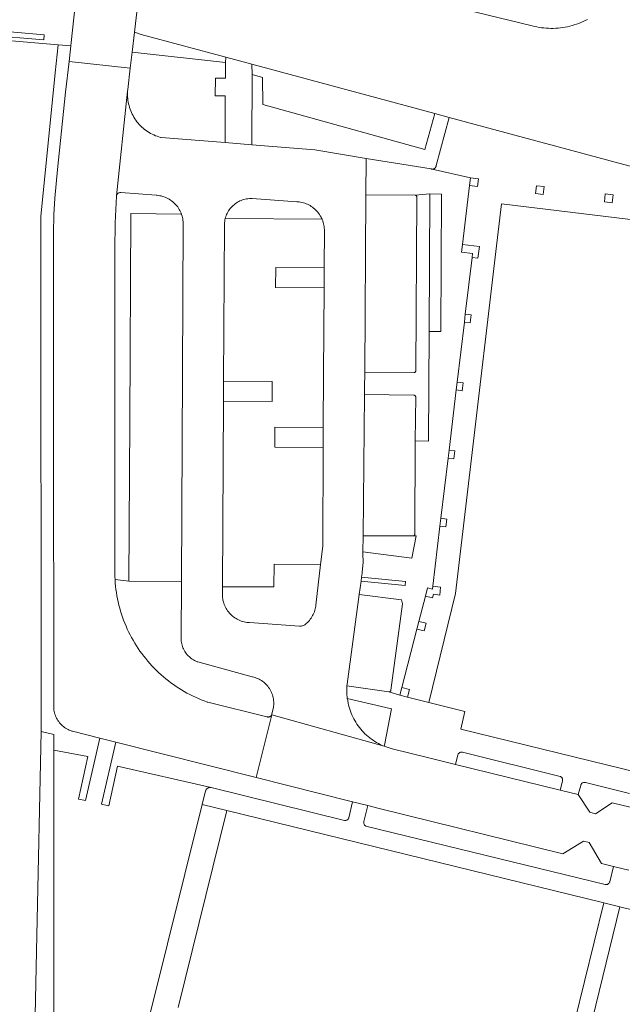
# Model space of a CAD drawing. Extents: x 152825 to 164088, y 457113 to 463005.
# Tile 36 of 256: x 156422 to 156488, y 458829 to 458936. Entities that reach past the tile are written whole.
import ezdxf

# ---------------------------------------------------------------- set-up
doc = ezdxf.new("R2010")
doc.units = 0
doc.header["$LTSCALE"] = 0.5
for name, color, linetype, lineweight in [('B-PV-VH-ONVERHARD_ZAND-GV', 251, 'CONTINUOUS', 18), ('B-PV-VH-OPENVERHARDING_BETONSTRAATSTEEN-GV', 251, 'CONTINUOUS', 18), ('B-PV-VH-OPENVERHARDING_STRAATBAKSTEEN-GV', 251, 'CONTINUOUS', 18)]:
    doc.layers.add(name, color=color, linetype=linetype, lineweight=lineweight)

msp = doc.modelspace()

# ---------------------------------------------------------------- linework, layer by layer
at = {"layer": 'B-PV-VH-ONVERHARD_ZAND-GV', "flags": 128}
for points in [[(156460.96, 458940.059), (156478.251, 458935.812), (156478.502, 458935.75), (156478.756, 458935.697), (156479.01, 458935.651), (156479.266, 458935.613), (156479.523, 458935.583), (156479.781, 458935.56), (156480.04, 458935.546), (156480.299, 458935.54), (156480.557, 458935.542), (156480.816, 458935.552), (156481.074, 458935.57), (156481.332, 458935.595), (156481.588, 458935.629), (156481.844, 458935.671), (156482.098, 458935.72), (156482.35, 458935.778), (156482.601, 458935.843), (156482.849, 458935.916), (156483.095, 458935.996), (156483.338, 458936.084), (156483.579, 458936.18), (156483.817, 458936.283), (156484.051, 458936.393), (156484.281, 458936.51)], [(156488.91, 458851.75), (156484.069, 458852.941), (156484.013, 458852.954), (156483.956, 458852.958), (156483.9, 458852.955), (156483.843, 458852.944), (156483.79, 458852.925), (156483.739, 458852.899), (156483.692, 458852.865), (156483.651, 458852.826), (156483.615, 458852.782), (156483.587, 458852.732), (156483.565, 458852.68), (156483.551, 458852.625), (156483.55, 458852.622), (156483.289, 458851.643), (156484.538, 458849.689), (156485.182, 458849.531), (156487.014, 458850.73), (156488.983, 458850.248)]]:
    msp.add_lwpolyline(points, dxfattribs=at)
for points in [[(156424.491, 458858.527), (156425.867, 458858.2), (156425.867, 458856.474), (156429.599, 458855.791), (156428.573, 458851.125), (156429.335, 458850.978), (156430.91, 458857.808), (156427.913, 458858.563), (156427.858, 458858.58), (156427.715, 458858.629), (156427.575, 458858.685), (156427.438, 458858.749), (156427.305, 458858.82), (156427.176, 458858.898), (156427.051, 458858.983), (156426.931, 458859.074), (156426.816, 458859.171), (156426.706, 458859.274), (156426.602, 458859.383), (156426.504, 458859.498), (156426.412, 458859.617), (156426.326, 458859.742), (156426.247, 458859.87), (156426.175, 458860.003), (156426.111, 458860.139), (156426.053, 458860.278), (156426.003, 458860.42), (156425.961, 458860.565), (156425.926, 458860.712), (156425.899, 458860.86), (156425.88, 458861.01), (156425.869, 458861.16), (156425.866, 458861.311), (156425.858, 458892.918), (156425.86, 458913.1), (156425.894, 458915.148), (156425.994, 458916.937), (156426.274, 458920.088), (156427.175, 458928.553), (156427.545, 458931.911), (156427.732, 458933.609), (156426.341, 458933.73), (156426.035, 458930.663), (156424.463, 458914.946), (156424.464, 458912.921)], [(156444.673, 458931.805), (156434.447, 458932.933), (156434.248, 458931.193), (156433.979, 458928.848), (156433.962, 458928.651), (156433.953, 458928.453), (156433.951, 458928.255), (156433.958, 458928.058), (156433.973, 458927.86), (156433.996, 458927.663), (156434.027, 458927.468), (156434.065, 458927.274), (156434.112, 458927.082), (156434.166, 458926.891), (156434.227, 458926.703), (156434.297, 458926.518), (156434.374, 458926.335), (156434.458, 458926.156), (156434.549, 458925.981), (156434.647, 458925.809), (156434.752, 458925.641), (156434.864, 458925.478), (156434.982, 458925.319), (156435.107, 458925.166), (156435.238, 458925.017), (156435.374, 458924.874), (156435.517, 458924.736), (156435.664, 458924.605), (156435.817, 458924.479), (156435.975, 458924.36), (156436.138, 458924.247), (156436.305, 458924.141), (156436.476, 458924.041), (156436.651, 458923.949), (156436.83, 458923.864), (156437.012, 458923.786), (156437.197, 458923.716), (156437.384, 458923.653), (156437.574, 458923.597), (156437.621, 458923.585), (156444.627, 458923.027), (156444.647, 458928.157), (156443.55, 458928.157), (156443.563, 458930.086), (156444.669, 458930.089)], [(156448.718, 458930.177), (156447.595, 458930.487), (156447.572, 458922.792), (156454.443, 458922.244), (156460.064, 458921.278), (156467.168, 458920.145), (156467.224, 458920.129), (156467.282, 458920.12), (156467.34, 458920.12), (156467.398, 458920.127), (156467.454, 458920.142), (156467.508, 458920.165), (156467.558, 458920.195), (156467.603, 458920.231), (156467.644, 458920.274), (156467.677, 458920.321), (156467.705, 458920.373), (156467.724, 458920.428), (156467.736, 458920.485), (156467.74, 458920.521), (156469.168, 458925.792), (156467.586, 458926.218), (156466.497, 458922.259), (156448.763, 458927.209)], [(156433.209, 458917.561), (156433.15, 458917.563), (156433.092, 458917.556), (156433.035, 458917.542), (156432.98, 458917.52), (156432.929, 458917.491), (156432.883, 458917.455), (156432.841, 458917.414), (156432.806, 458917.367), (156432.777, 458917.316), (156432.756, 458917.261), (156432.742, 458917.204), (156432.736, 458917.145), (156432.604, 458914.239), (156432.55, 458911.24), (156432.558, 458898.22), (156432.559, 458876.177), (156432.56, 458875.829), (156432.569, 458875.481), (156432.584, 458875.171), (156434.1, 458874.991), (156434.198, 458892.562), (156434.307, 458915.274), (156439.852, 458915.196), (156439.818, 458915.288), (156439.756, 458915.433), (156439.687, 458915.576), (156439.611, 458915.714), (156439.527, 458915.849), (156439.438, 458915.979), (156439.341, 458916.105), (156439.239, 458916.225), (156439.13, 458916.341), (156439.016, 458916.45), (156438.896, 458916.554), (156438.771, 458916.651), (156438.642, 458916.742), (156438.508, 458916.827), (156438.37, 458916.904), (156438.228, 458916.975), (156438.083, 458917.038), (156437.935, 458917.094), (156437.784, 458917.142), (156437.631, 458917.183), (156437.476, 458917.216), (156437.32, 458917.24), (156437.163, 458917.257), (156437.083, 458917.263)], [(156447.593, 458916.9), (156447.44, 458916.902), (156447.287, 458916.896), (156447.135, 458916.883), (156446.984, 458916.861), (156446.834, 458916.832), (156446.685, 458916.794), (156446.539, 458916.749), (156446.396, 458916.697), (156446.255, 458916.637), (156446.118, 458916.569), (156445.984, 458916.495), (156445.855, 458916.413), (156445.73, 458916.326), (156445.61, 458916.231), (156445.495, 458916.131), (156445.385, 458916.024), (156445.281, 458915.912), (156445.183, 458915.795), (156445.091, 458915.673), (156445.006, 458915.546), (156444.927, 458915.415), (156444.856, 458915.279), (156444.791, 458915.141), (156444.734, 458914.999), (156444.685, 458914.854), (156444.643, 458914.708), (156455.245, 458914.634), (156455.198, 458914.739), (156455.127, 458914.881), (156455.048, 458915.02), (156454.962, 458915.155), (156454.87, 458915.285), (156454.772, 458915.411), (156454.667, 458915.531), (156454.556, 458915.646), (156454.44, 458915.755), (156454.318, 458915.858), (156454.192, 458915.955), (156454.06, 458916.046), (156453.924, 458916.13), (156453.785, 458916.207), (156453.641, 458916.277), (156453.495, 458916.339), (156453.345, 458916.395), (156453.192, 458916.442), (156453.038, 458916.482), (156452.882, 458916.514), (156452.724, 458916.538), (156452.565, 458916.555), (156452.485, 458916.56)], [(156465.44, 458917.264), (156465.478, 458917.26), (156465.512, 458917.248), (156465.542, 458917.229), (156465.567, 458917.204), (156465.586, 458917.173), (156465.598, 458917.14), (156465.602, 458917.104), (156465.598, 458917.069), (156465.505, 458898.066), (156465.504, 458898.035), (156465.495, 458897.995), (156465.479, 458897.958), (156465.456, 458897.925), (156465.427, 458897.896), (156465.393, 458897.874), (156465.355, 458897.859), (156465.315, 458897.852), (156459.915, 458897.87), (156459.904, 458896.104), (156459.897, 458895.427), (156465.301, 458895.359), (156465.306, 458895.359), (156465.346, 458895.352), (156465.383, 458895.337), (156465.417, 458895.315), (156465.446, 458895.287), (156465.468, 458895.254), (156465.484, 458895.217), (156465.492, 458895.178), (156465.445, 458890.373), (156466.906, 458890.339), (156466.959, 458902.336), (156467.025, 458917.415)], [(156455.476, 458909.308), (156450.167, 458909.353), (156450.147, 458907.174), (156455.464, 458907.132)], [(156449.779, 458896.865), (156444.449, 458896.887), (156444.436, 458894.707), (156449.77, 458894.67)], [(156455.379, 458891.822), (156450.087, 458891.876), (156450.071, 458889.679), (156455.368, 458889.641)], [(156465.056, 458877.521), (156465.557, 458879.974), (156465.257, 458879.973), (156459.739, 458879.965), (156459.721, 458878.2)], [(156455.083, 458876.826), (156449.999, 458876.859), (156449.971, 458874.384), (156444.331, 458874.388), (156444.326, 458873.527), (156444.332, 458873.369), (156444.346, 458873.212), (156444.368, 458873.056), (156444.398, 458872.901), (156444.435, 458872.748), (156444.481, 458872.596), (156444.534, 458872.448), (156444.594, 458872.302), (156444.662, 458872.159), (156444.737, 458872.021), (156444.818, 458871.885), (156444.907, 458871.755), (156445.002, 458871.629), (156445.103, 458871.508), (156445.211, 458871.392), (156445.324, 458871.282), (156445.442, 458871.178), (156445.566, 458871.08), (156445.694, 458870.988), (156445.827, 458870.903), (156445.964, 458870.824), (156446.105, 458870.753), (156446.249, 458870.689), (156446.396, 458870.633), (156446.546, 458870.583), (156446.699, 458870.542), (156446.853, 458870.508), (156447.009, 458870.483), (156447.165, 458870.465), (156447.294, 458870.456), (156452.773, 458870.086), (156452.86, 458870.083), (156452.946, 458870.088), (156453.032, 458870.101), (156453.116, 458870.121), (156453.198, 458870.15), (156453.277, 458870.186), (156453.352, 458870.229), (156453.423, 458870.278), (156453.489, 458870.334), (156453.516, 458870.36), (156453.633, 458870.467), (156453.745, 458870.58), (156453.85, 458870.699), (156453.95, 458870.823), (156454.043, 458870.952), (156454.13, 458871.085), (156454.209, 458871.222), (156454.282, 458871.363), (156454.348, 458871.508), (156454.406, 458871.656), (156454.457, 458871.806), (156454.5, 458871.959), (156454.535, 458872.114), (156454.563, 458872.271), (156454.575, 458872.361)], [(156434.1, 458874.991), (156432.584, 458875.171), (156432.586, 458875.133), (156432.611, 458874.786), (156432.644, 458874.44), (156432.685, 458874.094), (156432.733, 458873.749), (156432.79, 458873.406), (156432.855, 458873.064), (156432.927, 458872.723), (156433.007, 458872.385), (156433.095, 458872.048), (156433.191, 458871.713), (156433.294, 458871.381), (156433.405, 458871.051), (156433.524, 458870.723), (156433.65, 458870.399), (156433.783, 458870.078), (156433.924, 458869.759), (156434.072, 458869.444), (156434.227, 458869.133), (156434.39, 458868.825), (156434.559, 458868.521), (156434.736, 458868.221), (156434.919, 458867.925), (156435.109, 458867.633), (156435.306, 458867.346), (156435.509, 458867.063), (156435.718, 458866.785), (156435.934, 458866.512), (156436.157, 458866.244), (156436.385, 458865.981), (156436.619, 458865.724), (156436.859, 458865.472), (156437.105, 458865.225), (156437.356, 458864.985), (156437.613, 458864.75), (156437.876, 458864.521), (156438.143, 458864.298), (156438.415, 458864.082), (156438.693, 458863.871), (156438.975, 458863.667), (156439.262, 458863.47), (156439.553, 458863.279), (156439.848, 458863.095), (156440.148, 458862.918), (156440.452, 458862.748), (156440.759, 458862.585), (156441.07, 458862.429), (156441.385, 458862.28), (156441.703, 458862.138), (156442.024, 458862.004), (156442.348, 458861.877), (156442.675, 458861.758), (156442.755, 458861.73), (156449.204, 458860.145), (156449.259, 458860.129), (156449.316, 458860.12), (156449.373, 458860.119), (156449.43, 458860.127), (156449.486, 458860.142), (156449.538, 458860.165), (156449.587, 458860.194), (156449.632, 458860.231), (156449.671, 458860.273), (156449.704, 458860.32), (156449.729, 458860.371), (156449.748, 458860.426), (156449.759, 458860.483), (156449.92, 458861.162), (156449.94, 458861.315), (156449.951, 458861.469), (156449.955, 458861.624), (156449.95, 458861.778), (156449.938, 458861.932), (156449.917, 458862.085), (156449.889, 458862.237), (156449.853, 458862.388), (156449.809, 458862.536), (156449.758, 458862.681), (156449.699, 458862.824), (156449.633, 458862.964), (156449.559, 458863.1), (156449.479, 458863.232), (156449.392, 458863.36), (156449.298, 458863.483), (156449.198, 458863.601), (156449.093, 458863.713), (156448.981, 458863.82), (156448.865, 458863.922), (156448.743, 458864.016), (156448.616, 458864.105), (156448.485, 458864.187), (156448.35, 458864.262), (156448.211, 458864.33), (156448.069, 458864.39), (156447.924, 458864.444), (156447.776, 458864.489), (156447.626, 458864.527), (156447.585, 458864.536), (156441.627, 458866.147), (156441.556, 458866.174), (156441.419, 458866.233), (156441.286, 458866.299), (156441.156, 458866.372), (156441.03, 458866.452), (156440.909, 458866.539), (156440.792, 458866.632), (156440.681, 458866.731), (156440.575, 458866.836), (156440.475, 458866.947), (156440.381, 458867.062), (156440.293, 458867.183), (156440.212, 458867.308), (156440.138, 458867.437), (156440.071, 458867.571), (156440.011, 458867.707), (156439.959, 458867.847), (156439.914, 458867.989), (156439.876, 458868.133), (156439.847, 458868.279), (156439.825, 458868.427), (156439.812, 458868.575), (156439.806, 458868.724), (156439.844, 458874.97)], [(156459.574, 458875.426), (156459.516, 458874.997), (156464.331, 458874.539), (156464.389, 458874.969)], [(156462.845, 458861.033), (156458.005, 458862.149), (156458.01, 458862.106), (156458.045, 458861.88), (156458.088, 458861.655), (156458.139, 458861.432), (156458.198, 458861.211), (156458.264, 458860.992), (156458.338, 458860.775), (156458.419, 458860.561), (156458.508, 458860.35), (156458.604, 458860.142), (156458.707, 458859.938), (156458.818, 458859.737), (156458.935, 458859.541), (156459.059, 458859.348), (156459.19, 458859.16), (156459.327, 458858.977), (156459.471, 458858.799), (156459.621, 458858.625), (156459.776, 458858.457), (156459.938, 458858.295), (156460.105, 458858.139), (156460.277, 458857.988), (156460.455, 458857.843), (156460.637, 458857.705), (156460.825, 458857.573), (156461.016, 458857.448), (156461.212, 458857.33), (156461.412, 458857.218), (156461.616, 458857.114), (156461.823, 458857.016), (156462.034, 458856.927), (156462.039, 458856.924), (156462.06, 458857.039)], [(156425.882, 458798.858), (156425.867, 458856.474), (156425.867, 458858.2), (156424.491, 458858.527), (156424.028, 458836.197), (156423.268, 458799.491)], [(156432.666, 458857.366), (156431.108, 458850.578), (156431.708, 458850.442), (156431.904, 458850.398), (156432.868, 458854.738), (156443.102, 458852.386), (156457.68, 458848.802), (156457.736, 458848.793), (156457.793, 458848.792), (156457.85, 458848.799), (156457.904, 458848.814), (156457.957, 458848.837), (156458.005, 458848.866), (156458.049, 458848.903), (156458.087, 458848.944), (156458.12, 458848.991), (156458.145, 458849.042), (156458.159, 458849.082), (156458.58, 458850.84), (156448.019, 458853.5)], [(156470.566, 458856.281), (156470.507, 458856.284), (156470.448, 458856.278), (156470.39, 458856.265), (156470.335, 458856.244), (156470.283, 458856.215), (156470.236, 458856.18), (156470.193, 458856.139), (156470.157, 458856.092), (156470.127, 458856.041), (156470.107, 458855.994), (156469.845, 458854.938), (156481.321, 458852.126), (156481.562, 458853.112), (156481.573, 458853.169), (156481.577, 458853.227), (156481.573, 458853.285), (156481.56, 458853.342), (156481.54, 458853.397), (156481.513, 458853.448), (156481.479, 458853.495), (156481.439, 458853.537), (156481.393, 458853.574), (156481.343, 458853.603), (156481.291, 458853.625), (156470.624, 458856.271)], [(156487.154, 458843.751), (156485.828, 458844.079), (156484.476, 458846.375), (156483.843, 458846.52), (156481.594, 458845.128), (156461.482, 458850.109), (156460.256, 458850.418), (156459.825, 458848.685), (156459.812, 458848.628), (156459.806, 458848.569), (156459.809, 458848.51), (156459.819, 458848.452), (156459.837, 458848.396), (156459.863, 458848.342), (156459.895, 458848.293), (156459.934, 458848.249), (156459.979, 458848.21), (156460.028, 458848.177), (156460.05, 458848.166), (156486.245, 458841.781), (156486.301, 458841.772), (156486.358, 458841.771), (156486.414, 458841.778), (156486.469, 458841.792), (156486.521, 458841.815), (156486.569, 458841.844), (156486.613, 458841.88), (156486.652, 458841.922), (156486.684, 458841.968), (156486.709, 458842.019), (156486.724, 458842.061)]]:
    msp.add_lwpolyline(points, close=True, dxfattribs=at)
at = {"layer": 'B-PV-VH-OPENVERHARDING_BETONSTRAATSTEEN-GV', "flags": 128}
for points in [[(156413.135, 458934.88), (156426.341, 458933.73), (156427.732, 458933.609), (156427.776, 458934.006), (156428.222, 458938.049), (156428.726, 458942.45), (156426.627, 458942.69), (156425.895, 458942.758), (156415.127, 458943.763)], [(156428.222, 458938.049), (156427.776, 458934.006), (156427.732, 458933.609), (156427.545, 458931.911), (156434.248, 458931.193), (156434.447, 458932.933), (156434.7, 458935.136), (156435.353, 458940.836)], [(156435.353, 458940.836), (156434.7, 458935.136), (156435.457, 458934.876), (156444.708, 458932.383), (156447.556, 458931.615), (156467.586, 458926.218), (156469.168, 458925.792), (156498.864, 458917.789)], [(156484.281, 458936.51), (156484.051, 458936.393), (156483.817, 458936.283), (156483.579, 458936.18), (156483.338, 458936.084), (156483.095, 458935.996), (156482.849, 458935.916), (156482.601, 458935.843), (156482.35, 458935.778), (156482.098, 458935.72), (156481.844, 458935.671), (156481.588, 458935.629), (156481.332, 458935.595), (156481.074, 458935.57), (156480.816, 458935.552), (156480.557, 458935.542), (156480.299, 458935.54), (156480.04, 458935.546), (156479.781, 458935.56), (156479.523, 458935.583), (156479.266, 458935.613), (156479.01, 458935.651), (156478.756, 458935.697), (156478.502, 458935.75), (156478.251, 458935.812), (156460.96, 458940.059)], [(156412.71, 458935.879), (156424.837, 458934.823), (156424.789, 458934.269), (156412.57, 458935.297)], [(156488.983, 458850.248), (156487.014, 458850.73), (156485.182, 458849.531), (156484.538, 458849.689), (156483.289, 458851.643), (156481.321, 458852.126), (156469.845, 458854.938), (156466.797, 458855.685), (156462.931, 458856.635), (156462.903, 458856.642), (156462.683, 458856.702), (156462.464, 458856.769), (156462.247, 458856.844), (156462.039, 458856.924), (156449.729, 458860.371), (156448.019, 458853.5), (156458.58, 458850.84), (156460.256, 458850.418), (156461.482, 458850.109), (156481.594, 458845.128), (156483.843, 458846.52), (156484.476, 458846.375), (156485.828, 458844.079), (156487.154, 458843.751), (156488.819, 458843.338)], [(156488.819, 458843.338), (156487.154, 458843.751), (156486.724, 458842.061), (156486.709, 458842.019), (156486.684, 458841.968), (156486.652, 458841.922), (156486.613, 458841.88), (156486.569, 458841.844), (156486.521, 458841.815), (156486.469, 458841.792), (156486.414, 458841.778), (156486.358, 458841.771), (156486.301, 458841.772), (156486.245, 458841.781), (156460.05, 458848.166), (156460.028, 458848.177), (156459.979, 458848.21), (156459.934, 458848.249), (156459.895, 458848.293), (156459.863, 458848.342), (156459.837, 458848.396), (156459.819, 458848.452), (156459.809, 458848.51), (156459.806, 458848.569), (156459.812, 458848.628), (156459.825, 458848.685), (156460.256, 458850.418), (156458.58, 458850.84), (156458.159, 458849.082), (156458.145, 458849.042), (156458.12, 458848.991), (156458.087, 458848.944), (156458.049, 458848.903), (156458.005, 458848.866), (156457.957, 458848.837), (156457.904, 458848.814), (156457.85, 458848.799), (156457.793, 458848.792), (156457.736, 458848.793), (156457.68, 458848.802), (156443.102, 458852.386), (156443.038, 458852.397), (156442.974, 458852.4), (156442.909, 458852.396), (156442.846, 458852.383), (156442.784, 458852.362), (156442.726, 458852.334), (156442.671, 458852.299), (156442.621, 458852.258), (156442.577, 458852.211), (156442.539, 458852.159), (156442.507, 458852.102), (156442.483, 458852.042), (156442.478, 458852.026), (156442.112, 458850.556), (156444.831, 458849.888), (156486.076, 458839.756), (156487.839, 458839.33), (156500, 458836.379)], [(156439.487, 458828.325), (156444.831, 458849.888), (156442.112, 458850.556), (156436.409, 458827.665)], [(156482.565, 458817.785), (156487.839, 458839.33), (156486.076, 458839.756), (156480.805, 458818.227)]]:
    msp.add_lwpolyline(points, dxfattribs=at)
for points in [[(156435.457, 458934.876), (156434.7, 458935.136), (156434.447, 458932.933), (156444.673, 458931.805), (156444.708, 458932.383)], [(156447.556, 458931.615), (156444.708, 458932.383), (156444.673, 458931.805), (156444.669, 458930.089), (156443.563, 458930.086), (156443.55, 458928.157), (156444.647, 458928.157), (156444.627, 458923.027), (156447.572, 458922.792), (156447.595, 458930.487)], [(156433.962, 458928.651), (156433.979, 458928.848), (156434.248, 458931.193), (156427.545, 458931.911), (156427.175, 458928.553), (156426.274, 458920.088), (156425.994, 458916.937), (156425.894, 458915.148), (156425.86, 458913.1), (156425.858, 458892.918), (156425.866, 458861.311), (156425.869, 458861.16), (156425.88, 458861.01), (156425.899, 458860.86), (156425.926, 458860.712), (156425.961, 458860.565), (156426.003, 458860.42), (156426.053, 458860.278), (156426.111, 458860.139), (156426.175, 458860.003), (156426.247, 458859.87), (156426.326, 458859.742), (156426.412, 458859.617), (156426.504, 458859.498), (156426.602, 458859.383), (156426.706, 458859.274), (156426.816, 458859.171), (156426.931, 458859.074), (156427.051, 458858.983), (156427.176, 458858.898), (156427.305, 458858.82), (156427.438, 458858.749), (156427.575, 458858.685), (156427.715, 458858.629), (156427.858, 458858.58), (156427.913, 458858.563), (156430.91, 458857.808), (156432.666, 458857.366), (156448.019, 458853.5), (156449.729, 458860.371), (156449.704, 458860.32), (156449.671, 458860.273), (156449.632, 458860.231), (156449.587, 458860.194), (156449.538, 458860.165), (156449.486, 458860.142), (156449.43, 458860.127), (156449.373, 458860.119), (156449.316, 458860.12), (156449.259, 458860.129), (156449.204, 458860.145), (156442.755, 458861.73), (156442.675, 458861.758), (156442.348, 458861.877), (156442.024, 458862.004), (156441.703, 458862.138), (156441.385, 458862.28), (156441.07, 458862.429), (156440.759, 458862.585), (156440.452, 458862.748), (156440.148, 458862.918), (156439.848, 458863.095), (156439.553, 458863.279), (156439.262, 458863.47), (156438.975, 458863.667), (156438.693, 458863.871), (156438.415, 458864.082), (156438.143, 458864.298), (156437.876, 458864.521), (156437.613, 458864.75), (156437.356, 458864.985), (156437.105, 458865.225), (156436.859, 458865.472), (156436.619, 458865.724), (156436.385, 458865.981), (156436.157, 458866.244), (156435.934, 458866.512), (156435.718, 458866.785), (156435.509, 458867.063), (156435.306, 458867.346), (156435.109, 458867.633), (156434.919, 458867.925), (156434.736, 458868.221), (156434.559, 458868.521), (156434.39, 458868.825), (156434.227, 458869.133), (156434.072, 458869.444), (156433.924, 458869.759), (156433.783, 458870.078), (156433.65, 458870.399), (156433.524, 458870.723), (156433.405, 458871.051), (156433.294, 458871.381), (156433.191, 458871.713), (156433.095, 458872.048), (156433.007, 458872.385), (156432.927, 458872.723), (156432.855, 458873.064), (156432.79, 458873.406), (156432.733, 458873.749), (156432.685, 458874.094), (156432.644, 458874.44), (156432.611, 458874.786), (156432.586, 458875.133), (156432.584, 458875.171), (156432.569, 458875.481), (156432.56, 458875.829), (156432.559, 458876.177), (156432.558, 458898.22), (156432.55, 458911.24), (156432.604, 458914.239), (156432.736, 458917.145), (156432.742, 458917.204)], [(156467.586, 458926.218), (156447.556, 458931.615), (156447.595, 458930.487), (156448.718, 458930.177), (156448.763, 458927.209), (156466.497, 458922.259)], [(156444.627, 458923.027), (156437.621, 458923.585), (156437.574, 458923.597), (156437.384, 458923.653), (156437.197, 458923.716), (156437.012, 458923.786), (156436.83, 458923.864), (156436.651, 458923.949), (156436.476, 458924.041), (156436.305, 458924.141), (156436.138, 458924.247), (156435.975, 458924.36), (156435.817, 458924.479), (156435.664, 458924.605), (156435.517, 458924.736), (156435.374, 458924.874), (156435.238, 458925.017), (156435.107, 458925.166), (156434.982, 458925.319), (156434.864, 458925.478), (156434.752, 458925.641), (156434.647, 458925.809), (156434.549, 458925.981), (156434.458, 458926.156), (156434.374, 458926.335), (156434.297, 458926.518), (156434.227, 458926.703), (156434.166, 458926.891), (156434.112, 458927.082), (156434.065, 458927.274), (156434.027, 458927.468), (156433.996, 458927.663), (156433.973, 458927.86), (156433.958, 458928.058), (156433.951, 458928.255), (156433.953, 458928.453), (156433.962, 458928.651), (156432.742, 458917.204), (156432.756, 458917.261), (156432.777, 458917.316), (156432.806, 458917.367), (156432.841, 458917.414), (156432.883, 458917.455), (156432.929, 458917.491), (156432.98, 458917.52), (156433.035, 458917.542), (156433.092, 458917.556), (156433.15, 458917.563), (156433.209, 458917.561), (156437.083, 458917.263), (156437.163, 458917.257), (156437.32, 458917.24), (156437.476, 458917.216), (156437.631, 458917.183), (156437.784, 458917.142), (156437.935, 458917.094), (156438.083, 458917.038), (156438.228, 458916.975), (156438.37, 458916.904), (156438.508, 458916.827), (156438.642, 458916.742), (156438.771, 458916.651), (156438.896, 458916.554), (156439.016, 458916.45), (156439.13, 458916.341), (156439.239, 458916.225), (156439.341, 458916.105), (156439.438, 458915.979), (156439.527, 458915.849), (156439.611, 458915.714), (156439.687, 458915.576), (156439.756, 458915.433), (156439.818, 458915.288), (156439.852, 458915.196), (156439.873, 458915.139), (156439.92, 458914.988), (156439.959, 458914.834), (156439.99, 458914.679), (156440.014, 458914.523), (156440.029, 458914.365), (156440.037, 458914.207), (156439.982, 458897.784), (156439.844, 458874.97), (156439.806, 458868.724), (156439.812, 458868.575), (156439.825, 458868.427), (156439.847, 458868.279), (156439.876, 458868.133), (156439.914, 458867.989), (156439.959, 458867.847), (156440.011, 458867.707), (156440.071, 458867.571), (156440.138, 458867.437), (156440.212, 458867.308), (156440.293, 458867.183), (156440.381, 458867.062), (156440.475, 458866.947), (156440.575, 458866.836), (156440.681, 458866.731), (156440.792, 458866.632), (156440.909, 458866.539), (156441.03, 458866.452), (156441.156, 458866.372), (156441.286, 458866.299), (156441.419, 458866.233), (156441.556, 458866.174), (156441.627, 458866.147), (156447.585, 458864.536), (156447.626, 458864.527), (156447.776, 458864.489), (156447.924, 458864.444), (156448.069, 458864.39), (156448.211, 458864.33), (156448.35, 458864.262), (156448.485, 458864.187), (156448.616, 458864.105), (156448.743, 458864.016), (156448.865, 458863.922), (156448.981, 458863.82), (156449.093, 458863.713), (156449.198, 458863.601), (156449.298, 458863.483), (156449.392, 458863.36), (156449.479, 458863.232), (156449.559, 458863.1), (156449.633, 458862.964), (156449.699, 458862.824), (156449.758, 458862.681), (156449.809, 458862.536), (156449.853, 458862.388), (156449.889, 458862.237), (156449.917, 458862.085), (156449.938, 458861.932), (156449.95, 458861.778), (156449.955, 458861.624), (156449.951, 458861.469), (156449.94, 458861.315), (156449.92, 458861.162), (156449.759, 458860.483), (156449.748, 458860.426), (156449.729, 458860.371), (156462.039, 458856.924), (156462.034, 458856.927), (156461.823, 458857.016), (156461.616, 458857.114), (156461.412, 458857.218), (156461.212, 458857.33), (156461.016, 458857.448), (156460.825, 458857.573), (156460.637, 458857.705), (156460.455, 458857.843), (156460.277, 458857.988), (156460.105, 458858.139), (156459.938, 458858.295), (156459.776, 458858.457), (156459.621, 458858.625), (156459.471, 458858.799), (156459.327, 458858.977), (156459.19, 458859.16), (156459.059, 458859.348), (156458.935, 458859.541), (156458.818, 458859.737), (156458.707, 458859.938), (156458.604, 458860.142), (156458.508, 458860.35), (156458.419, 458860.561), (156458.338, 458860.775), (156458.264, 458860.992), (156458.198, 458861.211), (156458.139, 458861.432), (156458.088, 458861.655), (156458.045, 458861.88), (156458.01, 458862.106), (156458.005, 458862.149), (156457.983, 458862.334), (156457.964, 458862.562), (156457.953, 458862.791), (156457.95, 458863.019), (156457.954, 458863.248), (156457.967, 458863.477), (156457.971, 458863.524), (156457.988, 458863.705), (156459.317, 458873.529), (156459.516, 458874.997), (156459.574, 458875.426), (156459.634, 458875.868), (156459.64, 458875.933), (156459.753, 458877.07), (156459.719, 458877.988), (156459.721, 458878.2), (156459.739, 458879.965), (156459.897, 458895.427), (156459.904, 458896.104), (156459.915, 458897.87), (156460.039, 458917.317), (156460.064, 458921.278), (156454.443, 458922.244), (156447.572, 458922.792)], [(156455.368, 458889.641), (156455.31, 458878.829), (156455.083, 458876.826), (156454.575, 458872.361), (156454.563, 458872.271), (156454.535, 458872.114), (156454.5, 458871.959), (156454.457, 458871.806), (156454.406, 458871.656), (156454.348, 458871.508), (156454.282, 458871.363), (156454.209, 458871.222), (156454.13, 458871.085), (156454.043, 458870.952), (156453.95, 458870.823), (156453.85, 458870.699), (156453.745, 458870.58), (156453.633, 458870.467), (156453.516, 458870.36), (156453.489, 458870.334), (156453.423, 458870.278), (156453.352, 458870.229), (156453.277, 458870.186), (156453.198, 458870.15), (156453.116, 458870.121), (156453.032, 458870.101), (156452.946, 458870.088), (156452.86, 458870.083), (156452.773, 458870.086), (156447.294, 458870.456), (156447.165, 458870.465), (156447.009, 458870.483), (156446.853, 458870.508), (156446.699, 458870.542), (156446.546, 458870.583), (156446.396, 458870.633), (156446.249, 458870.689), (156446.105, 458870.753), (156445.964, 458870.824), (156445.827, 458870.903), (156445.694, 458870.988), (156445.566, 458871.08), (156445.442, 458871.178), (156445.324, 458871.282), (156445.211, 458871.392), (156445.103, 458871.508), (156445.002, 458871.629), (156444.907, 458871.755), (156444.818, 458871.885), (156444.737, 458872.021), (156444.662, 458872.159), (156444.594, 458872.302), (156444.534, 458872.448), (156444.481, 458872.596), (156444.435, 458872.748), (156444.398, 458872.901), (156444.368, 458873.056), (156444.346, 458873.212), (156444.332, 458873.369), (156444.326, 458873.527), (156444.331, 458874.388), (156444.436, 458894.707), (156444.449, 458896.887), (156444.551, 458913.97), (156444.554, 458914.103), (156444.564, 458914.256), (156444.582, 458914.408), (156444.609, 458914.558), (156444.643, 458914.708), (156444.685, 458914.854), (156444.734, 458914.999), (156444.791, 458915.141), (156444.856, 458915.279), (156444.927, 458915.415), (156445.006, 458915.546), (156445.091, 458915.673), (156445.183, 458915.795), (156445.281, 458915.912), (156445.385, 458916.024), (156445.495, 458916.131), (156445.61, 458916.231), (156445.73, 458916.326), (156445.855, 458916.413), (156445.984, 458916.495), (156446.118, 458916.569), (156446.255, 458916.637), (156446.396, 458916.697), (156446.539, 458916.749), (156446.685, 458916.794), (156446.834, 458916.832), (156446.984, 458916.861), (156447.135, 458916.883), (156447.287, 458916.896), (156447.44, 458916.902), (156447.593, 458916.9), (156452.485, 458916.56), (156452.565, 458916.555), (156452.724, 458916.538), (156452.882, 458916.514), (156453.038, 458916.482), (156453.192, 458916.442), (156453.345, 458916.395), (156453.495, 458916.339), (156453.641, 458916.277), (156453.785, 458916.207), (156453.924, 458916.13), (156454.06, 458916.046), (156454.192, 458915.955), (156454.318, 458915.858), (156454.44, 458915.755), (156454.556, 458915.646), (156454.667, 458915.531), (156454.772, 458915.411), (156454.87, 458915.285), (156454.962, 458915.155), (156455.048, 458915.02), (156455.127, 458914.881), (156455.198, 458914.739), (156455.245, 458914.634), (156455.263, 458914.593), (156455.32, 458914.444), (156455.369, 458914.292), (156455.411, 458914.138), (156455.445, 458913.982), (156455.471, 458913.825), (156455.49, 458913.666), (156455.5, 458913.507), (156455.476, 458909.308), (156455.464, 458907.132), (156455.41, 458897.71), (156455.379, 458891.822)], [(156465.421, 458917.262), (156460.039, 458917.317), (156459.915, 458897.87), (156465.315, 458897.852), (156465.355, 458897.859), (156465.393, 458897.874), (156465.427, 458897.896), (156465.456, 458897.925), (156465.479, 458897.958), (156465.495, 458897.995), (156465.504, 458898.035), (156465.505, 458898.066), (156465.598, 458917.069), (156465.602, 458917.104), (156465.598, 458917.14), (156465.586, 458917.173), (156465.567, 458917.204), (156465.542, 458917.229), (156465.512, 458917.248), (156465.478, 458917.26), (156465.44, 458917.264)], [(156439.852, 458915.196), (156434.307, 458915.274), (156434.198, 458892.562), (156434.1, 458874.991), (156439.844, 458874.97), (156439.982, 458897.784), (156440.037, 458914.207), (156440.029, 458914.365), (156440.014, 458914.523), (156439.99, 458914.679), (156439.959, 458914.834), (156439.92, 458914.988), (156439.873, 458915.139)], [(156455.245, 458914.634), (156444.643, 458914.708), (156444.609, 458914.558), (156444.582, 458914.408), (156444.564, 458914.256), (156444.554, 458914.103), (156444.551, 458913.97), (156444.449, 458896.887), (156449.779, 458896.865), (156449.77, 458894.67), (156444.436, 458894.707), (156444.331, 458874.388), (156449.971, 458874.384), (156449.999, 458876.859), (156455.083, 458876.826), (156455.31, 458878.829), (156455.368, 458889.641), (156450.071, 458889.679), (156450.087, 458891.876), (156455.379, 458891.822), (156455.41, 458897.71), (156455.464, 458907.132), (156450.147, 458907.174), (156450.167, 458909.353), (156455.476, 458909.308), (156455.5, 458913.507), (156455.49, 458913.666), (156455.471, 458913.825), (156455.445, 458913.982), (156455.411, 458914.138), (156455.369, 458914.292), (156455.32, 458914.444), (156455.263, 458914.593)], [(156465.301, 458895.359), (156459.897, 458895.427), (156459.739, 458879.965), (156465.257, 458879.973), (156465.309, 458880), (156465.337, 458880.023), (156465.36, 458880.052), (156465.376, 458880.085), (156465.384, 458880.12), (156465.385, 458880.157), (156465.383, 458880.17), (156465.445, 458890.373), (156465.492, 458895.178), (156465.484, 458895.217), (156465.468, 458895.254), (156465.446, 458895.287), (156465.417, 458895.315), (156465.383, 458895.337), (156465.346, 458895.352), (156465.306, 458895.359)], [(156462.562, 458862.887), (156462.602, 458862.887), (156462.641, 458862.894), (156462.679, 458862.909), (156462.712, 458862.931), (156462.74, 458862.96), (156462.763, 458862.993), (156462.778, 458863.03), (156462.784, 458863.059), (156464.057, 458872.507), (156463.943, 458872.972), (156459.317, 458873.529), (156457.988, 458863.705), (156457.971, 458863.524)]]:
    msp.add_lwpolyline(points, close=True, dxfattribs=at)
at = {"layer": 'B-PV-VH-OPENVERHARDING_STRAATBAKSTEEN-GV', "flags": 128}
for points in [[(156498.864, 458917.789), (156469.168, 458925.792), (156467.74, 458920.521), (156467.736, 458920.485), (156467.724, 458920.428), (156467.705, 458920.373), (156467.677, 458920.321), (156467.644, 458920.274), (156467.603, 458920.231), (156467.558, 458920.195), (156467.508, 458920.165), (156467.454, 458920.142), (156467.398, 458920.127), (156467.34, 458920.12), (156467.282, 458920.12), (156471.495, 458919.175), (156472.349, 458919.072), (156472.246, 458918.218), (156471.392, 458918.321), (156470.618, 458911.877), (156472.46, 458911.658), (156472.306, 458910.367), (156471.66, 458910.444), (156470.918, 458904.228), (156471.564, 458904.151), (156471.461, 458903.292), (156470.816, 458903.37), (156470.031, 458896.796), (156470.676, 458896.719), (156470.574, 458895.86), (156469.928, 458895.937), (156469.14, 458889.334), (156469.785, 458889.257), (156469.682, 458888.398), (156469.037, 458888.475), (156468.25, 458881.882), (156468.895, 458881.805), (156468.793, 458880.946), (156468.147, 458881.023), (156467.361, 458874.437), (156468.22, 458874.335), (156468.117, 458873.476), (156467.427, 458873.564), (156467.33, 458873.176), (156466.55, 458873.371), (156465.838, 458870.591), (156466.633, 458870.392), (156466.421, 458869.548), (156465.622, 458869.748), (156463.98, 458863.345), (156464.815, 458863.136), (156464.604, 458862.297), (156466.938, 458861.712), (156469.845, 458873.647), (156471.588, 458888.482), (156474.274, 458911.098), (156474.893, 458916.308), (156493.809, 458914.032)], [(156502.312, 458850.981), (156470.446, 458858.807), (156470.882, 458860.724), (156466.938, 458861.712), (156464.604, 458862.297), (156463.765, 458862.507), (156462.562, 458862.887), (156457.971, 458863.524), (156457.967, 458863.477), (156457.954, 458863.248), (156457.95, 458863.019), (156457.953, 458862.791), (156457.964, 458862.562), (156457.983, 458862.334), (156458.005, 458862.149), (156462.845, 458861.033), (156462.06, 458857.039), (156462.039, 458856.924), (156462.247, 458856.844), (156462.464, 458856.769), (156462.683, 458856.702), (156462.903, 458856.642), (156462.931, 458856.635), (156466.797, 458855.685), (156469.845, 458854.938), (156470.107, 458855.994), (156470.127, 458856.041), (156470.157, 458856.092), (156470.193, 458856.139), (156470.236, 458856.18), (156470.283, 458856.215), (156470.335, 458856.244), (156470.39, 458856.265), (156470.448, 458856.278), (156470.507, 458856.284), (156470.566, 458856.281), (156470.624, 458856.271), (156481.291, 458853.625), (156481.343, 458853.603), (156481.393, 458853.574), (156481.439, 458853.537), (156481.479, 458853.495), (156481.513, 458853.448), (156481.54, 458853.397), (156481.56, 458853.342), (156481.573, 458853.285), (156481.577, 458853.227), (156481.573, 458853.169), (156481.562, 458853.112), (156481.321, 458852.126), (156483.289, 458851.643), (156483.55, 458852.622), (156483.551, 458852.625), (156483.565, 458852.68), (156483.587, 458852.732), (156483.615, 458852.782), (156483.651, 458852.826), (156483.692, 458852.865), (156483.739, 458852.899), (156483.79, 458852.925), (156483.843, 458852.944), (156483.9, 458852.955), (156483.956, 458852.958), (156484.013, 458852.954), (156484.069, 458852.941), (156488.91, 458851.75)]]:
    msp.add_lwpolyline(points, dxfattribs=at)
for points in [[(156467.025, 458917.415), (156468.315, 458917.389), (156468.249, 458902.339), (156466.959, 458902.336), (156466.906, 458890.339), (156465.445, 458890.373), (156465.383, 458880.17), (156465.385, 458880.157), (156465.384, 458880.12), (156465.376, 458880.085), (156465.36, 458880.052), (156465.337, 458880.023), (156465.309, 458880), (156465.257, 458879.973), (156465.557, 458879.974), (156465.056, 458877.521), (156459.721, 458878.2), (156459.719, 458877.988), (156459.753, 458877.07), (156459.64, 458875.933), (156459.634, 458875.868), (156459.574, 458875.426), (156464.389, 458874.969), (156464.331, 458874.539), (156459.516, 458874.997), (156459.317, 458873.529), (156463.943, 458872.972), (156464.057, 458872.507), (156462.784, 458863.059), (156462.778, 458863.03), (156462.763, 458862.993), (156462.74, 458862.96), (156462.712, 458862.931), (156462.679, 458862.909), (156462.641, 458862.894), (156462.602, 458862.887), (156462.562, 458862.887), (156463.765, 458862.507), (156463.98, 458863.345), (156465.622, 458869.748), (156465.838, 458870.591), (156466.55, 458873.371), (156466.783, 458874.279), (156467.325, 458874.14), (156467.361, 458874.437), (156468.147, 458881.023), (156468.25, 458881.882), (156469.037, 458888.475), (156469.14, 458889.334), (156469.928, 458895.937), (156470.031, 458896.796), (156470.816, 458903.37), (156470.918, 458904.228), (156471.66, 458910.444), (156471.712, 458910.876), (156470.516, 458911.026), (156470.618, 458911.877), (156471.392, 458918.321), (156471.495, 458919.175), (156467.282, 458920.12), (156467.224, 458920.129), (156467.168, 458920.145), (156460.064, 458921.278), (156460.039, 458917.317), (156465.421, 458917.262), (156465.44, 458917.264)], [(156478.601, 458917.455), (156478.703, 458918.307), (156479.562, 458918.204), (156479.459, 458917.351)], [(156486.141, 458916.548), (156486.244, 458917.401), (156487.102, 458917.296), (156487, 458916.445)]]:
    msp.add_lwpolyline(points, close=True, dxfattribs=at)

doc.saveas('drawing.dxf')
